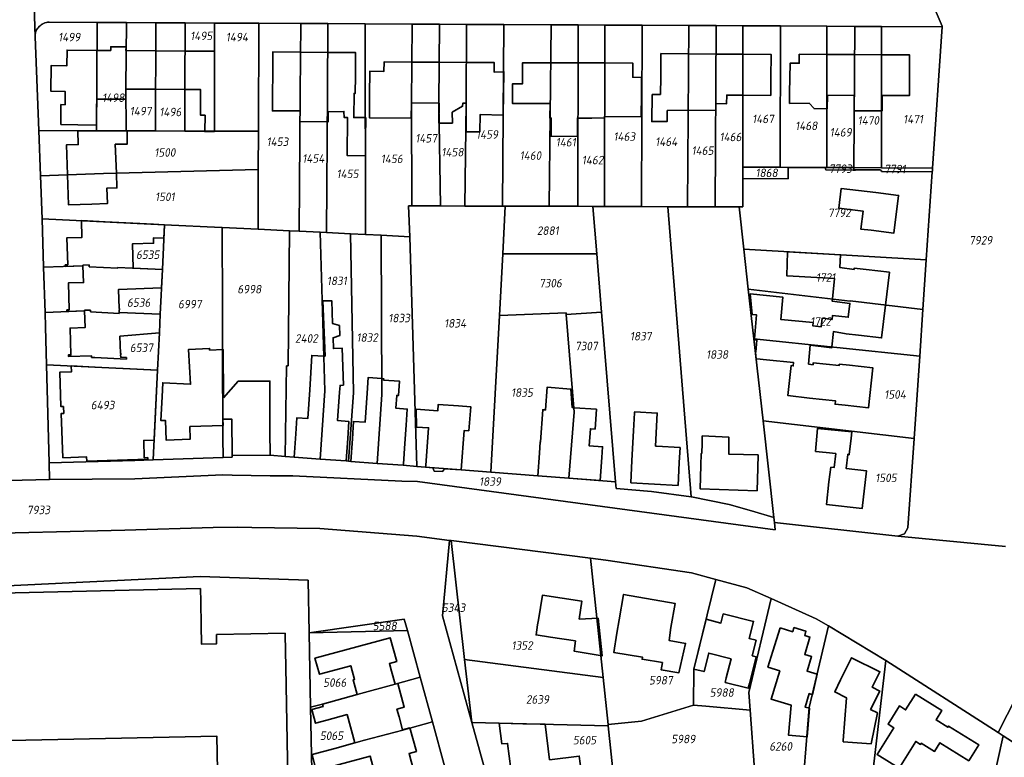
# Model space of a CAD drawing. Extents: x 177930 to 190767, y 381068 to 392034.
# Tile 221 of 256: x 183794 to 184003, y 385963 to 386119. Entities that reach past the tile are written whole.
import ezdxf
from ezdxf.enums import TextEntityAlignment as Align

# ---------------------------------------------------------------- set-up
doc = ezdxf.new("R2010")
doc.units = 0
for name, color, linetype, lineweight in [('B-XX-KG-GRENS_PERCEEL-GV', 150, 'Continuous', 25), ('B-XX-KG-GRENS_PERCEEL-S', 150, 'Continuous', 25), ('B-XX-OG-BEBOUWING-G', 7, 'Continuous', 35)]:
    doc.layers.add(name, color=color, linetype=linetype, lineweight=lineweight)
doc.styles.add('NLCS-ISO', font='NLCS-ISO.ttf', dxfattribs={"height": 1.8})

# ---------------------------------------------------------------- blocks, each defined once
blk = doc.blocks.new('SKG-PERCEELNUMMER-SO')
at = {"layer": 'DefPoints'}
blk.add_point((0, 0), dxfattribs=at)
at = {"style": 'NLCS-ISO', "oblique": 10, "flags": 1}
blk.add_attdef('GEMEENTECODE', text='', height=1.8, dxfattribs=at).set_placement((-0.5, 2.55), align=Align.MIDDLE_RIGHT)
blk.add_attdef('SECTIE', text='', height=1.8, dxfattribs=at).set_placement((0.5, 2.5), align=Align.MIDDLE_LEFT)
at = {"style": 'NLCS-ISO', "oblique": 10}
blk.add_attdef('PERCEELNUMMER', text='', height=1.8, dxfattribs=at).set_placement((0, 0), align=Align.MIDDLE_CENTER)

msp = doc.modelspace()

# ---------------------------------------------------------------- linework, layer by layer
at = {"layer": 'B-XX-KG-GRENS_PERCEEL-GV'}
for points in [[(183786.106, 386021.872), (183800.572, 386022.165), (183800.48, 386025.711), (183799.939, 386046.464), (183799.732, 386054.412), (183799.634, 386057.56), (183799.337, 386067.114), (183799.019, 386077.368), (183798.665, 386086.463), (183798.293, 386096.019), (183797.522, 386115.836), (183796.337, 386152.792)], [(183796.337, 386152.792), (183797.522, 386115.836), (183797.548, 386116.376), (183797.607, 386116.682), (183797.71, 386117.004), (183797.853, 386117.333), (183798.012, 386117.592), (183798.148, 386117.787), (183798.359, 386118.025), (183798.567, 386118.226), (183798.823, 386118.427), (183799, 386118.536), (183799.295, 386118.693), (183799.613, 386118.814), (183799.912, 386118.892), (183800.172, 386118.932), (183800.38, 386118.951), (183800.534, 386118.952), (183810.631, 386118.9), (183816.883, 386118.868), (183823.054, 386118.836), (183829.297, 386118.804), (183835.467, 386118.773), (183844.857, 386118.725), (183853.763, 386118.68), (183859.493, 386118.651), (183867.386, 386118.61), (183877.3, 386118.559), (183883.064, 386118.53), (183888.796, 386118.501), (183896.704, 386118.46), (183906.699, 386118.409), (183912.397, 386118.38), (183918.054, 386118.351), (183925.993, 386118.31), (183935.857, 386118.259), (183941.616, 386118.23), (183947.291, 386118.201), (183955.222, 386118.16), (183965.063, 386118.11), (183970.926, 386118.08), (183976.576, 386118.051), (183989.44, 386117.985), (183989.45, 386118.13), (183976.36, 386148.51)], [(183976.36, 386148.51), (183989.45, 386118.13), (183989.44, 386117.985), (183987.396, 386088.103), (183987.356, 386087.511), (183987.339, 386087.265), (183986.068, 386068.689), (183985.347, 386058.145), (183984.673, 386048.287), (183983.483, 386030.891), (183982.19, 386011.99), (183981.49, 386010.68), (183980.07, 386010.2), (184002.86, 386007.99)], [(184002.86, 386007.99), (183980.07, 386010.2), (183953.929, 386013.118), (183954.1, 386011.578), (183878.441, 386021.744), (183875.121, 386021.864), (183852.061, 386022.991), (183847.226, 386022.94), (183839.221, 386023.13), (183837.272, 386023.157), (183818.645, 386022.36), (183800.572, 386022.165), (183786.106, 386021.872)], [(183894.41, 385954.47), (183889.96, 385970.79), (183883.719, 385993.359), (183885.216, 386009.314), (183878.263, 386010.194), (183857.758, 386011.802), (183843.372, 386012.05), (183840.411, 386012.087), (183835.23, 386012.042), (183816.523, 386011.479), (183781.651, 386010.616)], [(183781.651, 386010.616), (183816.523, 386011.479), (183835.23, 386012.042), (183840.411, 386012.087), (183843.372, 386012.05), (183857.758, 386011.802), (183878.263, 386010.194), (183885.216, 386009.314), (183885.524, 386009.275), (183915.021, 386005.544), (183918.289, 386005.131), (183936.411, 386002.434), (183941.558, 386001.052), (183948.085, 385999.301), (183953.218, 385997.014), (183962.808, 385992.743), (183965.367, 385991.2), (183977.501, 385983.88), (184001.269, 385968.63), (184007.071, 385980.009)], [(183856.194, 385953.925), (183856.007, 385963.967), (183855.82, 385974.018), (183855.527, 385989.759), (183855.32, 386000.91), (183832.472, 386001.697), (183787.152, 385999.466), (183787.148, 385999.636), (183777.351, 385999.417), (183772.994, 385999.279), (183772.993, 385999.449), (183772.673, 385999.448), (183772.674, 385999.118), (183752.904, 385998.699), (183752.815, 386008.079), (183750.61, 386009.918), (183745.522, 386009.804), (183737.402, 386009.878), (183738.018, 385973.508), (183730.901, 385973.513), (183736.557, 385940.483)], [(183787.152, 385999.466), (183832.472, 386001.697), (183855.32, 386000.91), (183855.527, 385989.759), (183875.622, 385992.642), (183876.28, 385990.23), (183878.98, 385980.34), (183881.59, 385970.95), (183884.22, 385961.3)], [(184056.07, 385952.559), (184019.006, 385976.406), (184018.4, 385979.149), (184022.45, 385985.237), (184027.694, 385993.179), (184008.094, 385994.576), (184007.337, 385983.793), (184007.071, 385980.009), (184001.269, 385968.63), (184002.344, 385967.927), (184041.038, 385943.02)], [(184041.038, 385943.02), (184002.344, 385967.927), (183994.369, 385931.814)]]:
    msp.add_lwpolyline(points, dxfattribs=at)
for points in [[(183797.522, 386115.836), (183798.293, 386096.019), (183810.526, 386095.98), (183810.631, 386118.9), (183800.534, 386118.952), (183800.38, 386118.951), (183800.172, 386118.932), (183799.912, 386118.892), (183799.613, 386118.814), (183799.295, 386118.693), (183799, 386118.536), (183798.823, 386118.427), (183798.567, 386118.226), (183798.359, 386118.025), (183798.148, 386117.787), (183798.012, 386117.592), (183797.853, 386117.333), (183797.71, 386117.004), (183797.607, 386116.682), (183797.548, 386116.376)], [(183810.631, 386118.9), (183810.526, 386095.98), (183816.778, 386095.96), (183816.758, 386105.149), (183816.883, 386118.868)], [(183816.778, 386095.96), (183822.976, 386095.94), (183823.054, 386118.836), (183816.883, 386118.868), (183816.758, 386105.149)], [(183829.198, 386095.92), (183829.186, 386105.06), (183829.297, 386118.804), (183823.054, 386118.836), (183822.976, 386095.94)], [(183829.198, 386095.92), (183835.459, 386095.9), (183835.467, 386118.773), (183829.297, 386118.804), (183829.186, 386105.06)], [(183835.459, 386095.9), (183844.772, 386095.87), (183844.857, 386118.725), (183835.467, 386118.773)], [(183851.351, 386074.815), (183853.389, 386074.716), (183853.632, 386104.012), (183853.763, 386118.68), (183844.857, 386118.725), (183844.772, 386095.87), (183844.742, 386087.822), (183844.695, 386075.14)], [(183853.763, 386118.68), (183853.632, 386104.012), (183853.389, 386074.716), (183857.809, 386074.5), (183859.198, 386074.432), (183859.389, 386103.956), (183859.493, 386118.651)], [(183859.493, 386118.651), (183859.389, 386103.956), (183859.198, 386074.432), (183864.283, 386074.184), (183867.462, 386074.029), (183867.386, 386118.61)], [(183877.3, 386118.559), (183867.386, 386118.61), (183867.462, 386074.029), (183870.775, 386073.867), (183876.825, 386073.572), (183876.561, 386080.078), (183877.249, 386080.077), (183877.175, 386101.868)], [(183877.249, 386080.077), (183883.312, 386080.07), (183882.952, 386101.833), (183883.064, 386118.53), (183877.3, 386118.559), (183877.175, 386101.868)], [(183883.312, 386080.07), (183888.478, 386080.064), (183888.7, 386101.799), (183888.796, 386118.501), (183883.064, 386118.53), (183882.952, 386101.833)], [(183888.478, 386080.064), (183896.447, 386080.055), (183896.704, 386118.46), (183888.796, 386118.501), (183888.7, 386101.799)], [(183896.447, 386080.055), (183896.976, 386080.054), (183906.308, 386080.022), (183906.699, 386118.409), (183896.704, 386118.46)], [(183906.308, 386080.022), (183912.378, 386080.001), (183912.397, 386118.38), (183906.699, 386118.409)], [(183912.378, 386080.001), (183915.54, 386079.99), (183917.996, 386079.979), (183918.054, 386118.351), (183912.397, 386118.38)], [(183917.996, 386079.979), (183925.833, 386079.946), (183925.993, 386118.31), (183918.054, 386118.351)], [(183925.833, 386079.946), (183931.358, 386079.922), (183935.587, 386079.91), (183935.857, 386118.259), (183925.993, 386118.31)], [(183935.587, 386079.91), (183941.388, 386079.894), (183941.616, 386118.23), (183935.857, 386118.259)], [(183941.388, 386079.894), (183946.47, 386079.88), (183947.27, 386079.878), (183947.274, 386085.888), (183947.275, 386088.288), (183947.291, 386118.201), (183941.616, 386118.23)], [(183955.14, 386088.252), (183955.222, 386118.16), (183947.291, 386118.201), (183947.275, 386088.288)], [(183964.688, 386088.208), (183965.053, 386088.206), (183965.058, 386103.493), (183965.063, 386118.11), (183955.222, 386118.16), (183955.14, 386088.252), (183956.855, 386088.244)], [(183965.053, 386088.206), (183970.754, 386088.18), (183970.926, 386118.08), (183965.063, 386118.11), (183965.058, 386103.493)], [(183976.594, 386088.153), (183976.576, 386118.051), (183970.926, 386118.08), (183970.754, 386088.18)], [(183976.594, 386088.153), (183987.396, 386088.103), (183989.44, 386117.985), (183976.576, 386118.051)], [(183798.293, 386096.019), (183798.665, 386086.463), (183812.032, 386086.95), (183844.742, 386087.822), (183844.772, 386095.87), (183835.459, 386095.9), (183829.198, 386095.92), (183822.976, 386095.94), (183816.778, 386095.96), (183810.526, 386095.98)], [(183799.019, 386077.368), (183824.939, 386076.103), (183836.933, 386075.518), (183837.111, 386075.509), (183844.695, 386075.14), (183844.742, 386087.822), (183812.032, 386086.95), (183798.665, 386086.463)], [(183987.339, 386087.265), (183987.251, 386087.266), (183976.566, 386087.347), (183976.572, 386087.608), (183976.378, 386087.608), (183976.37, 386087.717), (183971.078, 386087.723), (183971.078, 386087.651), (183970.62, 386087.657), (183964.85, 386087.735), (183964.688, 386088.208), (183956.855, 386088.244), (183956.844, 386085.845), (183947.274, 386085.888), (183947.27, 386079.878), (183946.47, 386079.88), (183947.467, 386070.958), (183986.068, 386068.689)], [(183947.275, 386088.288), (183947.274, 386085.888), (183956.844, 386085.845), (183956.855, 386088.244), (183955.14, 386088.252)], [(183970.751, 386087.717), (183970.754, 386088.18), (183965.053, 386088.206), (183964.688, 386088.208), (183964.85, 386087.735), (183970.62, 386087.657), (183971.078, 386087.651), (183971.078, 386087.723)], [(183987.356, 386087.511), (183987.396, 386088.103), (183976.594, 386088.153), (183970.754, 386088.18), (183970.751, 386087.717), (183971.078, 386087.723), (183976.37, 386087.717), (183976.378, 386087.608), (183976.572, 386087.608), (183976.566, 386087.347), (183987.251, 386087.266), (183987.339, 386087.265)], [(183896.976, 386080.054), (183896.447, 386080.055), (183888.478, 386080.064), (183883.312, 386080.07), (183877.249, 386080.077), (183876.561, 386080.078), (183876.825, 386073.572), (183878.304, 386024.944), (183880.15, 386024.78), (183881.675, 386024.669), (183881.964, 386023.986), (183883.738, 386023.857), (183884.15, 386024.488), (183887.7, 386024.23), (183893.94, 386023.751), (183895.777, 386056.904), (183896.452, 386069.946)], [(183916.365, 386069.952), (183915.54, 386079.99), (183912.378, 386080.001), (183906.308, 386080.022), (183896.976, 386080.054), (183896.452, 386069.946)], [(183917.382, 386057.583), (183920.33, 386021.707), (183920.444, 386020.32), (183927.963, 386019.644), (183936.311, 386018.517), (183931.358, 386079.922), (183925.833, 386079.946), (183917.996, 386079.979), (183915.54, 386079.99), (183916.365, 386069.952)], [(183949.587, 386051.977), (183948.418, 386062.441), (183947.467, 386070.958), (183946.47, 386079.88), (183941.388, 386079.894), (183935.587, 386079.91), (183931.358, 386079.922), (183936.311, 386018.517), (183936.426, 386018.501), (183944.353, 386016.879), (183949.069, 386015.547), (183953.815, 386014.132), (183951.528, 386034.603)], [(183824.481, 386066.634), (183824.939, 386076.103), (183799.019, 386077.368), (183799.337, 386067.114), (183807.651, 386067.388), (183807.64, 386067.556), (183808.939, 386067.602), (183808.953, 386067.203), (183814.997, 386066.918), (183814.991, 386067.088)], [(183837.203, 386049.695), (183837.172, 386058.462), (183837.111, 386075.509), (183836.933, 386075.518), (183824.939, 386076.103), (183824.481, 386066.634), (183824.015, 386057.173), (183823.858, 386053.21), (183823.418, 386045.354), (183822.519, 386026.348), (183837.3, 386026.872), (183837.269, 386030.992)], [(183837.203, 386049.695), (183837.269, 386030.992), (183837.3, 386026.872), (183839.232, 386026.94), (183839.23, 386027.28), (183847.23, 386027.34), (183850.429, 386027.084), (183850.688, 386046.262), (183851.101, 386046.26), (183851.351, 386074.815), (183844.695, 386075.14), (183837.111, 386075.509), (183837.172, 386058.462)], [(183853.389, 386074.716), (183851.351, 386074.815), (183851.101, 386046.26), (183850.688, 386046.262), (183850.429, 386027.084), (183852.34, 386026.93), (183857.854, 386026.533), (183858.809, 386040.924), (183857.809, 386074.5)], [(183859.198, 386074.432), (183857.809, 386074.5), (183858.809, 386040.924), (183857.854, 386026.533), (183863.32, 386026.14), (183863.804, 386026.082), (183864.869, 386040.568), (183864.283, 386074.184)], [(183867.462, 386074.029), (183864.283, 386074.184), (183864.869, 386040.568), (183863.804, 386026.082), (183864.32, 386026.02), (183869.895, 386025.608), (183870.9, 386040.209), (183870.775, 386073.867)], [(183870.775, 386073.867), (183870.9, 386040.209), (183869.895, 386025.608), (183875.42, 386025.2), (183878.304, 386024.944), (183876.825, 386073.572)], [(183909.882, 386057.123), (183917.382, 386057.583), (183916.365, 386069.952), (183896.452, 386069.946), (183895.777, 386056.904), (183909.853, 386057.475)], [(183948.418, 386062.441), (183969.979, 386059.959), (183969.984, 386059.998), (183985.347, 386058.145), (183986.068, 386068.689), (183947.467, 386070.958)], [(183815.322, 386057.511), (183824.015, 386057.173), (183824.481, 386066.634), (183814.991, 386067.088), (183814.997, 386066.918), (183808.953, 386067.203), (183808.939, 386067.602), (183807.64, 386067.556), (183807.651, 386067.388), (183799.337, 386067.114), (183799.634, 386057.56), (183807.997, 386057.868), (183807.973, 386058.01), (183809.272, 386058.051), (183809.283, 386057.691), (183815.327, 386057.341)], [(183949.587, 386051.977), (183984.673, 386048.287), (183985.347, 386058.145), (183969.984, 386059.998), (183969.979, 386059.959), (183948.418, 386062.441)], [(183815.322, 386057.511), (183815.327, 386057.341), (183809.283, 386057.691), (183809.272, 386058.051), (183807.973, 386058.01), (183807.997, 386057.868), (183799.634, 386057.56), (183799.732, 386054.412), (183799.939, 386046.464), (183823.418, 386045.354), (183823.858, 386053.21), (183824.015, 386057.173)], [(183893.94, 386023.751), (183903.87, 386022.99), (183910.46, 386022.476), (183911.561, 386036.444), (183909.882, 386057.123), (183909.853, 386057.475), (183895.777, 386056.904)], [(183909.882, 386057.123), (183911.561, 386036.444), (183910.46, 386022.476), (183920.33, 386021.707), (183917.382, 386057.583)], [(183984.673, 386048.287), (183949.587, 386051.977), (183951.528, 386034.603), (183983.483, 386030.891)], [(183799.939, 386046.464), (183800.48, 386025.711), (183818.62, 386026.21), (183822.519, 386026.348), (183823.418, 386045.354)], [(183983.483, 386030.891), (183951.528, 386034.603), (183953.815, 386014.132), (183953.929, 386013.118), (183980.07, 386010.2), (183981.49, 386010.68), (183982.19, 386011.99)], [(183936.311, 386018.517), (183927.963, 386019.644), (183920.444, 386020.32), (183920.33, 386021.707), (183910.46, 386022.476), (183903.87, 386022.99), (183893.94, 386023.751), (183887.7, 386024.23), (183884.15, 386024.488), (183883.738, 386023.857), (183881.964, 386023.986), (183881.675, 386024.669), (183880.15, 386024.78), (183878.304, 386024.944), (183875.42, 386025.2), (183869.895, 386025.608), (183864.32, 386026.02), (183863.804, 386026.082), (183863.32, 386026.14), (183857.854, 386026.533), (183852.34, 386026.93), (183850.429, 386027.084), (183847.23, 386027.34), (183839.23, 386027.28), (183839.232, 386026.94), (183837.3, 386026.872), (183822.519, 386026.348), (183818.62, 386026.21), (183800.48, 386025.711), (183800.572, 386022.165), (183818.645, 386022.36), (183837.272, 386023.157), (183839.221, 386023.13), (183847.226, 386022.94), (183852.061, 386022.991), (183875.121, 386021.864), (183878.441, 386021.744), (183954.1, 386011.578), (183953.929, 386013.118), (183953.815, 386014.132), (183949.069, 386015.547), (183944.353, 386016.879), (183936.426, 386018.501)], [(183888.406, 385984.085), (183885.524, 386009.275), (183885.216, 386009.314), (183883.719, 385993.359), (183889.96, 385970.79)], [(183915.021, 386005.544), (183885.524, 386009.275), (183888.406, 385984.085), (183917.696, 385980.313)], [(183918.754, 385970.336), (183925.851, 385971.054), (183936.833, 385974.463), (183936.918, 385982.092), (183941.558, 386001.052), (183936.411, 386002.434), (183918.289, 386005.131), (183915.021, 386005.544), (183917.696, 385980.313)], [(183936.833, 385974.463), (183939.432, 385974.225), (183948.82, 385973.367), (183948.538, 385977.15), (183953.218, 385997.014), (183948.085, 385999.301), (183941.558, 386001.052), (183936.918, 385982.092)], [(183949.842, 385959.653), (183950.466, 385951.282), (183959.53, 385952.068), (183961.317, 385973.964), (183965.367, 385991.2), (183962.808, 385992.743), (183953.218, 385997.014), (183948.538, 385977.15), (183948.82, 385973.367), (183949.755, 385960.821)], [(183855.527, 385989.759), (183876.28, 385990.23), (183875.622, 385992.642)], [(183958.72, 385933.182), (183971.815, 385934.665), (183977.501, 385983.88), (183965.367, 385991.2), (183961.317, 385973.964), (183959.53, 385952.068), (183958.875, 385944.04), (183957.983, 385933.099)], [(183855.527, 385989.759), (183855.82, 385974.018), (183858.343, 385974.691), (183865.663, 385976.674), (183873.681, 385978.876), (183878.98, 385980.34), (183876.28, 385990.23)], [(183918.754, 385970.336), (183917.696, 385980.313), (183888.406, 385984.085), (183889.96, 385970.79), (183918.782, 385970.068)], [(183971.815, 385934.665), (183994.22, 385931.833), (183994.369, 385931.814), (184002.344, 385967.927), (184001.269, 385968.63), (183977.501, 385983.88)], [(183856.007, 385963.967), (183860.907, 385965.285), (183867.237, 385967.01), (183875.293, 385969.179), (183876.834, 385969.601), (183881.59, 385970.95), (183878.98, 385980.34), (183873.681, 385978.876), (183865.663, 385976.674), (183858.343, 385974.691), (183855.82, 385974.018)], [(183936.833, 385974.463), (183925.851, 385971.054), (183918.754, 385970.336), (183918.782, 385970.068), (183920.05, 385958.11), (183920.172, 385956.951), (183949.842, 385959.653), (183949.755, 385960.821), (183948.82, 385973.367), (183939.432, 385974.225)], [(183856.194, 385953.925), (183860.593, 385955.124), (183869.774, 385957.626), (183876.491, 385959.44), (183876.566, 385959.17), (183877.934, 385959.545), (183884.22, 385961.3), (183881.59, 385970.95), (183876.834, 385969.601), (183875.293, 385969.179), (183867.237, 385967.01), (183860.907, 385965.285), (183856.007, 385963.967)], [(183918.782, 385970.068), (183889.96, 385970.79), (183894.41, 385954.47), (183912.46, 385956.818), (183917.86, 385957.52), (183917.96, 385956.75), (183920.172, 385956.951), (183920.05, 385958.11)]]:
    msp.add_lwpolyline(points, close=True, dxfattribs=at)
at = {"layer": 'B-XX-OG-BEBOUWING-G'}
for points in [[(183816.829, 386112.956), (183816.754, 386112.957), (183816.761, 386113.738), (183813.547, 386113.764), (183813.544, 386112.98), (183810.604, 386113.001)], [(183810.604, 386113.001), (183804.283, 386113.047), (183804.259, 386109.747), (183800.9, 386109.771), (183800.86, 386104.341), (183803.88, 386104.319), (183803.862, 386101.509), (183802.982, 386101.516), (183802.963, 386098.495), (183802.956, 386097.279)], [(183823.034, 386112.911), (183816.829, 386112.956)], [(183829.249, 386112.865), (183823.034, 386112.911)], [(183835.465, 386112.82), (183829.249, 386112.865)], [(183835.459, 386095.831), (183835.465, 386112.82)], [(183853.709, 386112.638), (183847.839, 386112.695), (183847.791, 386107.725), (183847.756, 386104.07), (183847.72, 386100.189), (183853.586, 386100.185)], [(183859.45, 386112.583), (183853.709, 386112.638)], [(183867.439, 386094.521), (183867.48, 386098.79), (183864.947, 386098.763), (183865.01, 386103.902), (183865.256, 386103.9), (183865.288, 386107.585), (183865.336, 386112.526), (183859.45, 386112.583)], [(183935.815, 386112.277), (183929.92, 386112.325), (183929.88, 386107.395), (183929.849, 386103.655)], [(183941.58, 386112.23), (183935.815, 386112.277)], [(183947.288, 386112.183), (183941.58, 386112.23)], [(183947.283, 386103.513), (183953.159, 386103.465), (183953.194, 386107.16), (183953.235, 386112.135), (183947.288, 386112.183)], [(183965.061, 386112.137), (183959.193, 386112.174), (183959.181, 386110.279), (183957.247, 386110.289), (183957.164, 386104.005), (183957.137, 386101.785), (183961.264, 386101.838), (183962.35, 386100.667), (183965.057, 386100.65)], [(183970.892, 386112.1), (183965.061, 386112.137)], [(183976.58, 386112.064), (183970.892, 386112.1)], [(183976.587, 386100.205), (183976.755, 386100.206), (183976.741, 386103.453), (183977.54, 386103.451), (183982.488, 386103.419), (183982.542, 386112.026), (183976.58, 386112.064)], [(183877.24, 386110.527), (183871.353, 386110.564), (183871.341, 386108.554), (183868.341, 386108.573), (183868.309, 386103.573), (183868.278, 386098.723), (183877.118, 386098.665), (183877.175, 386101.868)], [(183883.01, 386110.49), (183877.24, 386110.527)], [(183888.75, 386110.453), (183883.01, 386110.49)], [(183888.7, 386101.799), (183888.744, 386101.799), (183888.694, 386095.776), (183891.617, 386095.728), (183891.664, 386099.402), (183896.57, 386099.297), (183896.705, 386108.477), (183894.64, 386108.399), (183894.653, 386110.416), (183888.75, 386110.453)], [(183906.617, 386110.367), (183900.662, 386110.384), (183900.656, 386108.386), (183900.649, 386105.922), (183898.539, 386105.931), (183898.521, 386101.757), (183900.63, 386101.75), (183906.483, 386101.73), (183906.396, 386098.72), (183906.498, 386098.717)], [(183912.393, 386110.35), (183906.617, 386110.367)], [(183918.042, 386110.334), (183912.393, 386110.35)], [(183925.851, 386107.268), (183923.956, 386107.297), (183923.965, 386110.317), (183918.042, 386110.334)], [(183925.818, 386103.7), (183925.851, 386107.268)], [(183810.556, 386102.676), (183810.637, 386102.676), (183816.742, 386102.66), (183816.759, 386104.787)], [(183816.759, 386104.787), (183823.006, 386104.755)], [(183823.006, 386104.755), (183829.186, 386104.724)], [(183829.186, 386104.724), (183832.555, 386104.707), (183832.552, 386099.279), (183833.499, 386099.265)], [(183918.025, 386098.981), (183925.773, 386098.918), (183925.818, 386103.7)], [(183928.044, 386103.638), (183927.976, 386097.925), (183931.284, 386097.951), (183931.257, 386100.26), (183935.675, 386100.34), (183935.731, 386100.34)], [(183929.849, 386103.655), (183928.044, 386103.638)], [(183941.529, 386101.726), (183943.834, 386101.707), (183943.849, 386103.541), (183947.283, 386103.513)], [(183965.057, 386100.65), (183965.135, 386100.649), (183965.153, 386103.496), (183970.781, 386103.475)], [(183970.781, 386103.475), (183970.795, 386100.18), (183976.587, 386100.205)], [(183810.541, 386099.238), (183810.556, 386102.676)], [(183877.175, 386101.868), (183882.986, 386101.833)], [(183882.986, 386101.833), (183882.915, 386097.63), (183885.813, 386097.622), (183885.799, 386099.894), (183887.966, 386101.177), (183887.988, 386101.803), (183888.7, 386101.799)], [(183935.731, 386100.34), (183941.517, 386100.293), (183941.529, 386101.726)], [(183810.531, 386097.177), (183810.541, 386099.238)], [(183833.499, 386099.265), (183833.422, 386095.83), (183835.459, 386095.831)], [(183853.586, 386100.185), (183853.544, 386097.956), (183859.35, 386097.911)], [(183859.35, 386097.911), (183859.55, 386097.909), (183859.565, 386100.019), (183862.879, 386100.069), (183862.886, 386098.829), (183863.626, 386098.787), (183863.566, 386090.733), (183867.408, 386090.688)], [(183912.387, 386098.675), (183915.326, 386098.661), (183917.989, 386098.693), (183917.982, 386098.981), (183918.025, 386098.981)], [(183802.956, 386097.279), (183806.577, 386097.23)], [(183806.577, 386097.23), (183810.531, 386097.177)], [(183906.498, 386098.717), (183906.707, 386098.712), (183906.705, 386094.835), (183912.315, 386094.758), (183912.252, 386098.676), (183912.387, 386098.675)], [(183806.545, 386095.971), (183806.644, 386093.068), (183804.163, 386092.983), (183804.379, 386086.671)], [(183814.727, 386087.022), (183814.497, 386093.118), (183817.037, 386093.161), (183817.023, 386095.94), (183806.545, 386095.971)], [(183867.408, 386090.688), (183867.439, 386094.521)], [(183804.379, 386086.671), (183804.598, 386080.298), (183809.514, 386080.467), (183812.817, 386080.581), (183812.685, 386083.841), (183814.844, 386083.902), (183814.727, 386087.022)], [(183818.252, 386066.932), (183818.114, 386072.038), (183822.597, 386072.181), (183822.599, 386073.364), (183824.767, 386073.284), (183824.871, 386076.078), (183822.603, 386076.196), (183812.317, 386076.729), (183807.323, 386076.98), (183807.45, 386073.423), (183804.232, 386073.308), (183804.435, 386067.625), (183803.91, 386067.608), (183803.914, 386067.265), (183807.651, 386067.388)], [(183956.72, 386070.405), (183956.554, 386065.304), (183957.904, 386065.219), (183966.687, 386064.708), (183966.22, 386060.392)], [(183967.89, 386069.757), (183956.72, 386070.405)], [(183977.426, 386059.1), (183978.257, 386066.057), (183973.38, 386066.64), (183970.814, 386066.949), (183970.78, 386066.663), (183967.795, 386067.03), (183967.89, 386069.757)], [(183807.651, 386067.388), (183807.787, 386063.877), (183804.589, 386063.776), (183804.768, 386058.103), (183804.252, 386058.074), (183804.248, 386057.73), (183807.997, 386057.868)], [(183815.322, 386057.511), (183815.304, 386058.081), (183815.374, 386058.083), (183815.364, 386058.403), (183815.294, 386058.401), (183815.169, 386062.369), (183824.287, 386062.749), (183824.481, 386066.634), (183818.252, 386066.932)], [(183966.22, 386060.392), (183966.168, 386059.908), (183969.921, 386059.47), (183969.569, 386056.516), (183966.232, 386056.918), (183966.156, 386056.083), (183964.009, 386056.327), (183963.804, 386054.483), (183962.101, 386054.684), (183962.163, 386055.395), (183955.277, 386056.059), (183955.707, 386060.78), (183948.817, 386061.488), (183949.217, 386057.105), (183950.146, 386057.065), (183949.756, 386051.959)], [(183863.324, 386026.135), (183863.667, 386030.9), (183863.898, 386034.49), (183861.532, 386034.654), (183861.951, 386040.707), (183862.052, 386042.1), (183862.743, 386042.168), (183862.51, 386049.976), (183860.641, 386049.899), (183860.561, 386052.19), (183862.001, 386052.684), (183861.896, 386054.758), (183860.456, 386055.178), (183860.286, 386060.036), (183858.398, 386059.989), (183858.878, 386048.297), (183858.589, 386048.311)], [(183807.997, 386057.868), (183808.13, 386054.366), (183804.918, 386054.243), (183805.112, 386048.574), (183804.59, 386048.55), (183804.609, 386048.197), (183809.452, 386048.373), (183809.468, 386048.024), (183810.179, 386047.982), (183816.835, 386047.685), (183816.85, 386048.005), (183815.651, 386048.06), (183815.631, 386048.583), (183815.696, 386048.585), (183815.684, 386048.879), (183815.62, 386048.877), (183815.483, 386052.519), (183823.858, 386053.21), (183824.015, 386057.173), (183815.322, 386057.511)], [(183966.098, 386050.24), (183966.412, 386053.498), (183969.154, 386053.039), (183971.762, 386052.728), (183976.596, 386052.15), (183977.426, 386059.1)], [(183949.756, 386051.959), (183949.74, 386051.755), (183950.245, 386051.726), (183949.994, 386049.111), (183949.908, 386049.107)], [(183837.355, 386039.476), (183837.321, 386049.693), (183834.443, 386049.596), (183834.436, 386049.937), (183829.992, 386049.738), (183830.426, 386042.351), (183824.552, 386042.685), (183824.395, 386039.662), (183824.135, 386034.669), (183825.097, 386034.7), (183825.252, 386030.554), (183830.362, 386030.752), (183830.269, 386033.381), (183837.306, 386033.592), (183837.265, 386034.961)], [(183949.908, 386049.107), (183950.066, 386047.691)], [(183950.066, 386047.691), (183950.23, 386047.707), (183952.232, 386047.51), (183957.983, 386046.918), (183957.911, 386046.224), (183957.456, 386046.284), (183956.768, 386039.986), (183961.378, 386039.44), (183966.852, 386038.858), (183966.773, 386038.122), (183968.877, 386037.904), (183973.846, 386037.371), (183974.755, 386045.842), (183969.807, 386046.373), (183967.673, 386046.592), (183967.645, 386046.323), (183962.171, 386046.905), (183962.127, 386046.491), (183961.175, 386046.616), (183961.513, 386050.587), (183966.079, 386050.039), (183966.098, 386050.24)], [(183858.589, 386048.311), (183856.057, 386048.436), (183855.681, 386041.141), (183855.264, 386035.108), (183852.917, 386035.27), (183852.693, 386031.824), (183852.341, 386026.926)], [(183819.135, 386045.547), (183810.186, 386045.951), (183805.191, 386046.214), (183805.231, 386044.991), (183802.733, 386044.906), (183803.008, 386037.61), (183803.517, 386037.632), (183803.578, 386036.183), (183803.068, 386036.162), (183803.421, 386026.802)], [(183823.418, 386045.354), (183819.135, 386045.547)], [(183821.36, 386026.527), (183821.35, 386026.834), (183820.636, 386026.811), (183820.517, 386030.479), (183822.718, 386030.551), (183823.418, 386045.354)], [(183847.227, 386027.345), (183847.183, 386032.345), (183847.217, 386043.023), (183840.465, 386042.97), (183837.355, 386039.476)], [(183870.888, 386043.555), (183868.027, 386043.796), (183867.788, 386040.43), (183867.353, 386034.309), (183864.922, 386034.482), (183864.668, 386030.827), (183864.315, 386026.017)], [(183875.419, 386025.205), (183875.441, 386025.51), (183875.758, 386029.83), (183876.024, 386033.682), (183876.25, 386037.108), (183873.838, 386037.302), (183874.029, 386039.986), (183874.382, 386039.944), (183874.618, 386043.03), (183871.263, 386043.239), (183871.29, 386043.521), (183870.888, 386043.555)], [(183911.587, 386037.358), (183911.172, 386037.421), (183910.861, 386041.342), (183905.881, 386041.752), (183905.529, 386036.93), (183904.944, 386036.971), (183904.469, 386030.147), (183904.369, 386030.154), (183904.243, 386027.774), (183903.872, 386022.987)], [(183887.702, 386024.225), (183888.316, 386032.58), (183889.274, 386032.509), (183889.688, 386037.577), (183887.096, 386037.774), (183882.806, 386038.089), (183882.704, 386036.695), (183878.156, 386037.072), (183878.208, 386033.27), (183880.765, 386033.129), (183880.178, 386025.153), (183880.151, 386024.783)], [(183917.084, 386021.963), (183917.461, 386026.831), (183917.579, 386029.124), (183914.747, 386029.321), (183914.999, 386032.933), (183915.999, 386032.862), (183916.279, 386037.049), (183911.587, 386037.358)], [(183933.551, 386020.931), (183933.813, 386025.795), (183933.992, 386028.963), (183928.981, 386029.239), (183928.783, 386029.25), (183929.167, 386036.236), (183924.377, 386036.499), (183924.365, 386036.28), (183924.151, 386032.48), (183923.804, 386026.236), (183923.547, 386021.468)], [(183837.265, 386034.961), (183839.162, 386034.955), (183839.229, 386027.275)], [(183970.293, 386032.271), (183963.035, 386032.999), (183962.631, 386028.113)], [(183966.914, 386027.692), (183966.569, 386024.723), (183965.878, 386024.803), (183965.481, 386021.71), (183964.961, 386016.904), (183972.534, 386016.085), (183973.393, 386024.039), (183969.138, 386024.499), (183969.461, 386027.491), (183969.779, 386027.457), (183970.153, 386030.917), (183970.293, 386032.271)], [(183962.631, 386028.113), (183964.891, 386027.927), (183966.914, 386027.692)], [(183803.421, 386026.802), (183808.417, 386026.99), (183808.453, 386026.041), (183821.36, 386026.527)], [(183839.229, 386027.275), (183847.227, 386027.345)], [(183852.341, 386026.926), (183857.854, 386026.529)], [(183857.854, 386026.529), (183863.324, 386026.135)], [(183864.315, 386026.017), (183869.895, 386025.609)], [(183869.895, 386025.609), (183875.419, 386025.205)], [(183880.151, 386024.783), (183882.007, 386024.646)], [(183882.007, 386024.646), (183887.702, 386024.225)], [(183903.872, 386022.987), (183910.46, 386022.476)], [(183910.46, 386022.476), (183917.084, 386021.963)], [(183923.547, 386021.468), (183928.549, 386021.199), (183933.551, 386020.931)], [(183832.515, 385999.097), (183787.183, 385998.084)], [(183832.645, 385991.339), (183832.562, 385996.296), (183832.515, 385999.097)], [(183835.902, 385989.423), (183835.93, 385987.429), (183832.711, 385987.379), (183832.645, 385991.339)], [(183773.764, 385976.875), (183773.788, 385975.835), (183776.677, 385973.148), (183777.727, 385973.156), (183777.777, 385966.686), (183787.487, 385966.876), (183787.508, 385965.764), (183788.805, 385965.79), (183788.783, 385966.93), (183835.979, 385967.858), (183836.543, 385939.21), (183851.376, 385939.502), (183850.593, 385982.475), (183850.438, 385989.371), (183850.431, 385989.688)], [(183850.431, 385989.688), (183835.902, 385989.423)], [(183873.71, 385978.898), (183872.953, 385981.622), (183872.506, 385983.233), (183874.048, 385983.69), (183872.649, 385988.696), (183856.745, 385984.358), (183857.662, 385980.996), (183864.324, 385982.794), (183865.109, 385979.884), (183864.818, 385979.806), (183865.663, 385976.674)], [(183975.775, 385972.853), (183974.302, 385973.533), (183976.226, 385977.439), (183974.626, 385978.227), (183976.252, 385981.502), (183970.265, 385984.474), (183967.947, 385979.804), (183966.691, 385977.233), (183969.156, 385976.017), (183968.484, 385966.952)], [(183875.289, 385969.24), (183874.519, 385971.995), (183874.079, 385973.572), (183875.632, 385973.993), (183874.269, 385979.054), (183873.71, 385978.898)], [(183865.663, 385976.674), (183858.343, 385974.691), (183858.49, 385974.147), (183856.102, 385973.533), (183856.847, 385970.636), (183859.264, 385971.291), (183863.548, 385972.452), (183865.167, 385966.446)], [(183968.465, 385966.693), (183974.403, 385966.238), (183975.775, 385972.853)], [(183876.6, 385959.182), (183877.964, 385959.547), (183877.101, 385962.625), (183876.663, 385964.188), (183878.213, 385964.609), (183876.825, 385969.629), (183875.289, 385969.24)], [(183865.167, 385966.446), (183860.907, 385965.285), (183856.16, 385963.991), (183857.009, 385960.566), (183861.835, 385961.881), (183868.433, 385963.679), (183869.22, 385960.792), (183868.932, 385960.714), (183869.774, 385957.626)], [(183968.484, 385966.952), (183968.465, 385966.693)]]:
    msp.add_lwpolyline(points, dxfattribs=at)
for points in [[(183975.403, 386082.909), (183968.066, 386083.795), (183967.559, 386079.622), (183972.686, 386078.999), (183972.223, 386075.191), (183974.389, 386074.939), (183979.218, 386074.344), (183980.2, 386082.318)], [(183938.564, 386027.724), (183938.453, 386027.727), (183938.385, 386025.134), (183938.239, 386020.189), (183950.269, 386019.832), (183950.412, 386024.65), (183950.483, 386027.387), (183944.281, 386027.562), (183944.296, 386031.167), (183938.667, 386031.411), (183938.624, 386029.87)], [(183911.873, 385988.083), (183911.565, 385985.873), (183917.479, 385984.875), (183916.636, 385992.826), (183912.651, 385992.677), (183913.232, 385996.417), (183904.843, 385997.721), (183904.035, 385992.528), (183903.836, 385991.428), (183903.534, 385989.308), (183906.573, 385988.839)], [(183930.23, 385983.45), (183930.007, 385981.906), (183933.75, 385981.3), (183935.159, 385987.519), (183931.661, 385988.141), (183932.052, 385990.889), (183932.942, 385995.98), (183922.042, 385997.886), (183921.104, 385992.519), (183920.631, 385989.678), (183919.952, 385985.603), (183926.029, 385984.633), (183925.95, 385984.149)], [(183943.495, 385979.211), (183948.413, 385978.034), (183948.66, 385979.009), (183950.088, 385984.64), (183949.243, 385984.9), (183950.055, 385988.18), (183948.618, 385988.538), (183949.522, 385992.169), (183943.12, 385993.763), (183942.63, 385991.8), (183939.495, 385992.621), (183936.918, 385982.092), (183939.073, 385981.551), (183940.06, 385985.481), (183944.768, 385984.276), (183943.754, 385980.241)], [(183955.179, 385990.825), (183953.614, 385985.875), (183952.551, 385982.511), (183955.057, 385981.685), (183953.219, 385975.705), (183957.474, 385974.471), (183956.948, 385968.066), (183960.862, 385967.777), (183961.34, 385973.78), (183960.433, 385974.042), (183961.305, 385976.887), (183962.006, 385976.657), (183962.977, 385980.972), (183960.841, 385981.648), (183961.794, 385984.734), (183960.365, 385985.201), (183961.461, 385988.839), (183960.347, 385989.219), (183960.611, 385990.08), (183958.076, 385990.857), (183957.812, 385989.996)], [(183983.79, 385976.78), (183981.707, 385973.456), (183980.382, 385974.278), (183977.985, 385970.409), (183979.185, 385969.667), (183975.663, 385963.993), (183980.327, 385961.096), (183983.853, 385966.77), (183984.864, 385966.142), (183985.022, 385966.397), (183987.825, 385964.656), (183988.96, 385966.482), (183995.05, 385962.678), (183997.171, 385966.086), (183990.794, 385970.005), (183990.64, 385969.773), (183988.147, 385971.313), (183989.35, 385973.32)], [(183913.28, 385958.976), (183912.659, 385963.685), (183906.387, 385962.898), (183905.445, 385970.402), (183900.73, 385970.52), (183895.732, 385970.645), (183896.294, 385966.23), (183897.484, 385966.352), (183898.539, 385958.265), (183903.459, 385958.884), (183903.605, 385957.698)]]:
    msp.add_lwpolyline(points, close=True, dxfattribs=at)

# ---------------------------------------------------------------- block references
at = {"layer": 'B-XX-KG-GRENS_PERCEEL-S'}
for p, values in [((183804.746, 386115.816), {'PERCEELNUMMER': '1499'}), ((183832.677, 386116.067), {'PERCEELNUMMER': '1495'}), ((183840.226, 386115.816), {'PERCEELNUMMER': '1494'}), ((183814.056, 386102.982), {'PERCEELNUMMER': '1498'}), ((183819.847, 386100.148), {'PERCEELNUMMER': '1497'}), ((183826.139, 386099.959), {'PERCEELNUMMER': '1496'}), ((183951.525, 386098.491), {'PERCEELNUMMER': '1467'}), ((183973.811, 386098.173), {'PERCEELNUMMER': '1470'}), ((183983.276, 386098.45), {'PERCEELNUMMER': '1471'}), ((183960.68, 386097.039), {'PERCEELNUMMER': '1468'}), ((183880.254, 386094.396), {'PERCEELNUMMER': '1457'}), ((183893.139, 386095.2), {'PERCEELNUMMER': '1459'}), ((183922.181, 386094.757), {'PERCEELNUMMER': '1463'}), ((183944.64, 386094.674), {'PERCEELNUMMER': '1466'}), ((183967.953, 386095.656), {'PERCEELNUMMER': '1469'}), ((183848.803, 386093.674), {'PERCEELNUMMER': '1453'}), ((183909.787, 386093.553), {'PERCEELNUMMER': '1461'}), ((183931.064, 386093.678), {'PERCEELNUMMER': '1464'}), ((183938.724, 386091.783), {'PERCEELNUMMER': '1465'}), ((183824.977, 386091.395), {'PERCEELNUMMER': '1500'}), ((183856.395, 386090.13), {'PERCEELNUMMER': '1454'}), ((183872.983, 386090.048), {'PERCEELNUMMER': '1456'}), ((183885.822, 386091.459), {'PERCEELNUMMER': '1458'}), ((183902.32, 386090.731), {'PERCEELNUMMER': '1460'}), ((183915.47, 386089.791), {'PERCEELNUMMER': '1462'}), ((183967.891, 386087.96), {'PERCEELNUMMER': '7793'}), ((183979.441, 386087.883), {'PERCEELNUMMER': '7791'}), ((183863.627, 386086.878), {'PERCEELNUMMER': '1455'}), ((183952.284, 386087.083), {'PERCEELNUMMER': '1868'}), ((183824.977, 386082.009), {'PERCEELNUMMER': '1501'}), ((183967.664, 386078.636), {'PERCEELNUMMER': '7792'}), ((183905.996, 386074.847), {'PERCEELNUMMER': '2881'}), ((183997.576, 386072.814), {'PERCEELNUMMER': '7929'}), ((183821.353, 386069.767), {'PERCEELNUMMER': '6535'}), ((183964.771, 386064.949), {'PERCEELNUMMER': '1721'}), ((183861.362, 386064.232), {'PERCEELNUMMER': '1831'}), ((183906.555, 386063.74), {'PERCEELNUMMER': '7306'}), ((183842.848, 386062.458), {'PERCEELNUMMER': '6998'}), ((183819.441, 386059.628), {'PERCEELNUMMER': '6536'}), ((183830.261, 386059.311), {'PERCEELNUMMER': '6997'}), ((183874.545, 386056.355), {'PERCEELNUMMER': '1833'}), ((183886.399, 386055.242), {'PERCEELNUMMER': '1834'}), ((183963.715, 386055.645), {'PERCEELNUMMER': '1722'}), ((183867.791, 386052.238), {'PERCEELNUMMER': '1832'}), ((183925.652, 386052.518), {'PERCEELNUMMER': '1837'}), ((183854.934, 386052.044), {'PERCEELNUMMER': '2402'}), ((183914.146, 386050.434), {'PERCEELNUMMER': '7307'}), ((183820.02, 386050.074), {'PERCEELNUMMER': '6537'}), ((183941.81, 386048.645), {'PERCEELNUMMER': '1838'}), ((183900.531, 386040.587), {'PERCEELNUMMER': '1835'}), ((183979.462, 386040.179), {'PERCEELNUMMER': '1504'}), ((183811.813, 386037.95), {'PERCEELNUMMER': '6493'}), ((183893.771, 386021.762), {'PERCEELNUMMER': '1839'}), ((183977.532, 386022.549), {'PERCEELNUMMER': '1505'}), ((183798.243, 386015.752), {'PERCEELNUMMER': '7933'}), ((183886.065, 385995.075), {'PERCEELNUMMER': '5343'}), ((183871.485, 385991.215), {'PERCEELNUMMER': '5588'}), ((183900.554, 385987.081), {'PERCEELNUMMER': '1352'}), ((183929.909, 385979.714), {'PERCEELNUMMER': '5987'}), ((183860.926, 385979.224), {'PERCEELNUMMER': '5066'}), ((183903.817, 385975.659), {'PERCEELNUMMER': '2639'}), ((183942.794, 385977.114), {'PERCEELNUMMER': '5988'}), ((183860.237, 385967.985), {'PERCEELNUMMER': '5065'}), ((183913.764, 385967.052), {'PERCEELNUMMER': '5605'}), ((183934.656, 385967.281), {'PERCEELNUMMER': '5989'}), ((183955.263, 385965.721), {'PERCEELNUMMER': '6260'})]:
    msp.add_blockref('SKG-PERCEELNUMMER-SO', p, dxfattribs=at).add_auto_attribs(values)

doc.saveas('drawing.dxf')
